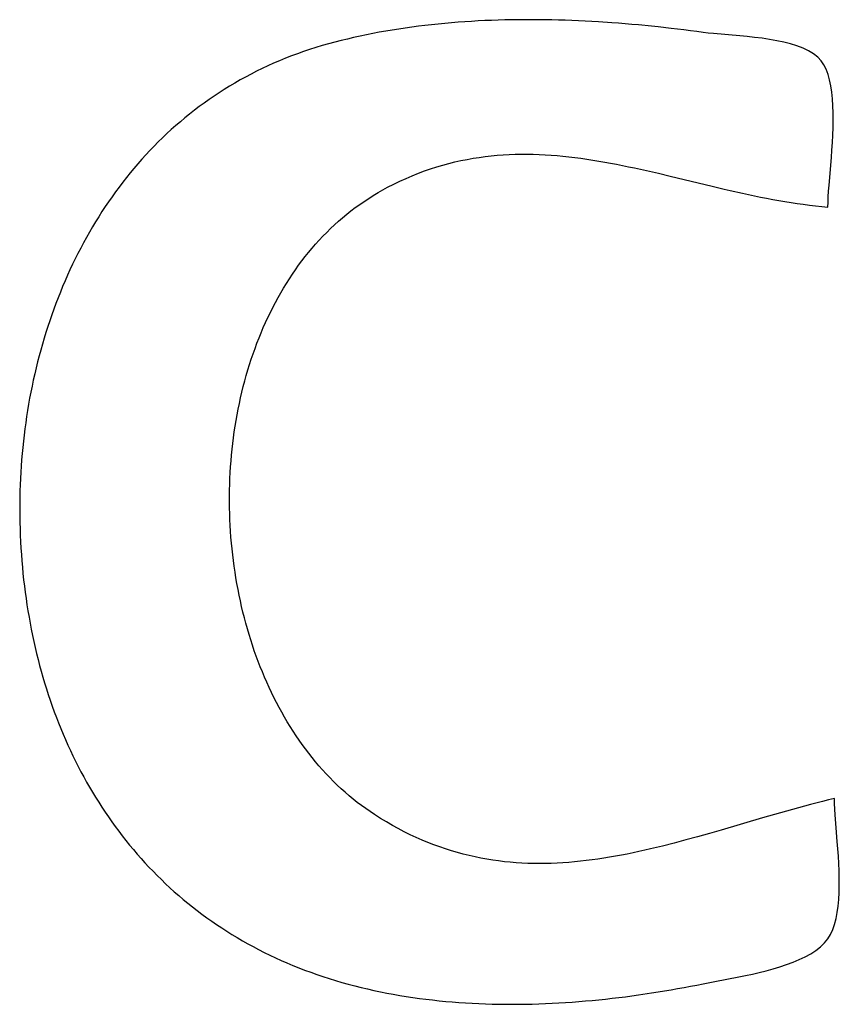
# Model space of a CAD drawing. Header units: inches. Extents: x 0 to 16, y 0 to 10.
# Tile 11 of 44: x 13.4874 to 13.5412, y 1.3073 to 1.3719. Entities that reach past the tile are written whole.
import ezdxf

# ---------------------------------------------------------------- set-up
doc = ezdxf.new("R2010")
doc.units = ezdxf.units.IN
doc.header["$LTSCALE"] = 0.935
doc.header["$MEASUREMENT"] = 0
doc.layers.get('0').update_dxf_attribs({"linetype": 'CONTINUOUS'})

msp = doc.modelspace()

# ---------------------------------------------------------------- linework, layer by layer
at = {"color": 2, "linetype": 'Continuous'}
for p, q in [((13.519675, 1.371914), (13.519235, 1.371905)), ((13.520116, 1.37192), (13.519675, 1.371914)), ((13.520556, 1.371923), (13.520116, 1.37192)), ((13.520996, 1.371923), (13.520556, 1.371923)), ((13.521437, 1.371921), (13.520996, 1.371923)), ((13.521877, 1.371915), (13.521437, 1.371921)), ((13.522317, 1.371907), (13.521877, 1.371915)), ((13.512274, 1.371311), (13.511847, 1.371243)), ((13.512702, 1.371375), (13.512274, 1.371311)), ((13.513131, 1.371435), (13.512702, 1.371375)), ((13.513561, 1.371491), (13.513131, 1.371435)), ((13.513993, 1.371544), (13.513561, 1.371491)), ((13.514426, 1.371593), (13.513993, 1.371544)), ((13.514859, 1.371639), (13.514426, 1.371593)), ((13.515294, 1.371681), (13.514859, 1.371639)), ((13.515729, 1.371719), (13.515294, 1.371681)), ((13.516166, 1.371754), (13.515729, 1.371719)), ((13.516602, 1.371785), (13.516166, 1.371754)), ((13.51704, 1.371813), (13.516602, 1.371785)), ((13.517478, 1.371838), (13.51704, 1.371813)), ((13.517917, 1.37186), (13.517478, 1.371838)), ((13.518356, 1.371878), (13.517917, 1.37186)), ((13.518796, 1.371893), (13.518356, 1.371878)), ((13.519235, 1.371905), (13.518796, 1.371893)), ((13.522757, 1.371896), (13.522317, 1.371907)), ((13.523196, 1.371883), (13.522757, 1.371896)), ((13.523636, 1.371867), (13.523196, 1.371883)), ((13.524074, 1.371848), (13.523636, 1.371867)), ((13.524513, 1.371827), (13.524074, 1.371848)), ((13.525387, 1.371778), (13.524513, 1.371827)), ((13.526259, 1.371719), (13.525387, 1.371778)), ((13.526694, 1.371686), (13.526259, 1.371719)), ((13.527128, 1.371651), (13.526694, 1.371686)), ((13.52756, 1.371614), (13.527128, 1.371651)), ((13.527992, 1.371575), (13.52756, 1.371614)), ((13.528852, 1.371492), (13.527992, 1.371575)), ((13.529281, 1.371447), (13.528852, 1.371492)), ((13.530133, 1.371352), (13.529281, 1.371447)), ((13.53098, 1.371249), (13.530133, 1.371352)), ((13.508903, 1.370653), (13.508489, 1.370552)), ((13.509318, 1.37075), (13.508903, 1.370653)), ((13.509736, 1.370842), (13.509318, 1.37075)), ((13.510155, 1.370931), (13.509736, 1.370842)), ((13.510575, 1.371015), (13.510155, 1.370931)), ((13.510998, 1.371095), (13.510575, 1.371015)), ((13.511422, 1.371171), (13.510998, 1.371095)), ((13.511847, 1.371243), (13.511422, 1.371171)), ((13.531401, 1.371196), (13.53098, 1.371249)), ((13.53182, 1.371141), (13.531401, 1.371196)), ((13.532238, 1.371084), (13.53182, 1.371141)), ((13.532562, 1.371045), (13.532238, 1.371084)), ((13.532925, 1.371008), (13.532562, 1.371045)), ((13.534655, 1.370862), (13.532925, 1.371008)), ((13.535132, 1.370816), (13.534655, 1.370862)), ((13.535617, 1.370764), (13.535132, 1.370816)), ((13.536104, 1.370702), (13.535617, 1.370764)), ((13.536588, 1.370631), (13.536104, 1.370702)), ((13.537064, 1.370546), (13.536588, 1.370631)), ((13.506837, 1.370095), (13.506429, 1.369965)), ((13.50725, 1.370219), (13.506837, 1.370095)), ((13.507668, 1.370337), (13.50725, 1.370219)), ((13.508077, 1.370447), (13.507668, 1.370337)), ((13.508489, 1.370552), (13.508077, 1.370447)), ((13.537528, 1.370448), (13.537064, 1.370546)), ((13.537974, 1.370335), (13.537528, 1.370448)), ((13.538396, 1.370203), (13.537974, 1.370335)), ((13.538791, 1.370053), (13.538396, 1.370203)), ((13.539152, 1.369882), (13.538791, 1.370053)), ((13.504839, 1.369388), (13.504453, 1.369229)), ((13.50523, 1.369541), (13.504839, 1.369388)), ((13.505625, 1.369688), (13.50523, 1.369541)), ((13.506025, 1.369829), (13.505625, 1.369688)), ((13.506429, 1.369965), (13.506025, 1.369829)), ((13.539475, 1.369688), (13.539152, 1.369882)), ((13.539754, 1.369469), (13.539475, 1.369688)), ((13.539985, 1.369225), (13.539754, 1.369469)), ((13.50332, 1.36872), (13.502952, 1.36854)), ((13.503693, 1.368895), (13.50332, 1.36872)), ((13.504071, 1.369065), (13.503693, 1.368895)), ((13.504453, 1.369229), (13.504071, 1.369065)), ((13.540161, 1.368965), (13.539985, 1.369225)), ((13.540311, 1.368668), (13.540161, 1.368965)), ((13.502228, 1.368163), (13.501872, 1.367967)), ((13.502587, 1.368354), (13.502228, 1.368163)), ((13.502952, 1.36854), (13.502587, 1.368354)), ((13.540436, 1.368336), (13.540311, 1.368668)), ((13.540539, 1.367973), (13.540436, 1.368336)), ((13.501174, 1.367559), (13.500832, 1.367348)), ((13.501521, 1.367766), (13.501174, 1.367559)), ((13.501872, 1.367967), (13.501521, 1.367766)), ((13.54062, 1.367582), (13.540539, 1.367973)), ((13.540682, 1.367166), (13.54062, 1.367582)), ((13.500161, 1.366911), (13.499832, 1.366685)), ((13.500494, 1.367132), (13.500161, 1.366911)), ((13.500832, 1.367348), (13.500494, 1.367132)), ((13.540726, 1.36673), (13.540682, 1.367166)), ((13.499187, 1.366219), (13.498871, 1.365979)), ((13.499507, 1.366454), (13.499187, 1.366219)), ((13.499832, 1.366685), (13.499507, 1.366454)), ((13.540755, 1.366276), (13.540726, 1.36673)), ((13.540769, 1.365807), (13.540755, 1.366276)), ((13.498252, 1.365486), (13.49795, 1.365232)), ((13.49856, 1.365735), (13.498252, 1.365486)), ((13.498871, 1.365979), (13.49856, 1.365735)), ((13.54077, 1.365328), (13.540769, 1.365807)), ((13.497651, 1.364975), (13.497357, 1.364712)), ((13.49795, 1.365232), (13.497651, 1.364975)), ((13.540742, 1.364349), (13.540761, 1.364841)), ((13.540761, 1.364841), (13.54077, 1.365328)), ((13.496782, 1.364176), (13.496501, 1.363901)), ((13.497068, 1.364446), (13.496782, 1.364176)), ((13.497357, 1.364712), (13.497068, 1.364446)), ((13.540716, 1.363857), (13.540742, 1.364349)), ((13.496225, 1.363622), (13.495952, 1.36334)), ((13.496501, 1.363901), (13.496225, 1.363622)), ((13.540685, 1.363367), (13.540716, 1.363857)), ((13.495684, 1.363053), (13.495421, 1.362763)), ((13.495952, 1.36334), (13.495684, 1.363053)), ((13.51715, 1.362829), (13.517546, 1.362891)), ((13.517546, 1.362891), (13.517941, 1.362945)), ((13.517941, 1.362945), (13.518336, 1.36299)), ((13.518336, 1.36299), (13.51873, 1.363026)), ((13.51873, 1.363026), (13.519124, 1.363056)), ((13.519124, 1.363056), (13.519518, 1.363077)), ((13.519518, 1.363077), (13.519911, 1.363091)), ((13.519911, 1.363091), (13.520304, 1.363098)), ((13.520304, 1.363098), (13.520697, 1.363098)), ((13.520697, 1.363098), (13.521089, 1.363092)), ((13.521089, 1.363092), (13.521481, 1.363079)), ((13.521481, 1.363079), (13.521873, 1.36306)), ((13.521873, 1.36306), (13.522265, 1.363035)), ((13.522265, 1.363035), (13.522656, 1.363004)), ((13.522656, 1.363004), (13.523048, 1.362968)), ((13.523048, 1.362968), (13.523439, 1.362926)), ((13.523439, 1.362926), (13.52383, 1.36288)), ((13.52383, 1.36288), (13.52422, 1.362829)), ((13.540501, 1.361074), (13.540649, 1.362883)), ((13.540649, 1.362883), (13.540685, 1.363367)), ((13.495161, 1.362468), (13.494906, 1.36217)), ((13.495421, 1.362763), (13.495161, 1.362468)), ((13.514364, 1.362136), (13.514764, 1.362264)), ((13.514764, 1.362264), (13.515163, 1.362383)), ((13.515163, 1.362383), (13.515561, 1.362491)), ((13.515561, 1.362491), (13.515959, 1.36259)), ((13.515959, 1.36259), (13.516357, 1.362679)), ((13.516357, 1.362679), (13.516753, 1.362759)), ((13.516753, 1.362759), (13.51715, 1.362829)), ((13.52422, 1.362829), (13.524611, 1.362773)), ((13.524611, 1.362773), (13.525002, 1.362713)), ((13.525002, 1.362713), (13.525393, 1.36265)), ((13.525393, 1.36265), (13.525783, 1.362582)), ((13.525783, 1.362582), (13.526174, 1.362511)), ((13.526174, 1.362511), (13.526565, 1.362436)), ((13.526565, 1.362436), (13.526955, 1.362359)), ((13.526955, 1.362359), (13.527346, 1.362279)), ((13.527346, 1.362279), (13.527737, 1.362196)), ((13.494656, 1.361869), (13.49441, 1.361563)), ((13.494906, 1.36217), (13.494656, 1.361869)), ((13.512759, 1.361514), (13.513161, 1.361686)), ((13.513161, 1.361686), (13.513563, 1.361847)), ((13.513563, 1.361847), (13.513964, 1.361997)), ((13.513964, 1.361997), (13.514364, 1.362136)), ((13.527737, 1.362196), (13.528128, 1.362111)), ((13.528128, 1.362111), (13.528519, 1.362024)), ((13.528519, 1.362024), (13.52891, 1.361935)), ((13.52891, 1.361935), (13.529302, 1.361844)), ((13.529302, 1.361844), (13.530086, 1.361659)), ((13.530086, 1.361659), (13.532837, 1.360995)), ((13.49393, 1.360942), (13.493697, 1.360626)), ((13.494168, 1.361254), (13.49393, 1.360942)), ((13.49441, 1.361563), (13.494168, 1.361254)), ((13.511547, 1.360928), (13.511952, 1.361135)), ((13.511952, 1.361135), (13.512356, 1.361331)), ((13.512356, 1.361331), (13.512759, 1.361514)), ((13.532837, 1.360995), (13.533627, 1.360809)), ((13.540472, 1.36067), (13.540501, 1.361074)), ((13.493468, 1.360307), (13.493243, 1.359984)), ((13.493697, 1.360626), (13.493468, 1.360307)), ((13.510304, 1.360202), (13.510608, 1.360393)), ((13.510608, 1.360393), (13.510916, 1.360578)), ((13.510916, 1.360578), (13.511229, 1.360756)), ((13.511229, 1.360756), (13.511547, 1.360928)), ((13.533627, 1.360809), (13.534022, 1.360718)), ((13.534022, 1.360718), (13.534814, 1.360541)), ((13.534814, 1.360541), (13.535211, 1.360455)), ((13.535211, 1.360455), (13.535609, 1.360371)), ((13.535609, 1.360371), (13.536006, 1.36029)), ((13.536006, 1.36029), (13.536405, 1.360211)), ((13.540433, 1.359944), (13.540448, 1.360293)), ((13.540448, 1.360293), (13.540472, 1.36067)), ((13.493022, 1.359659), (13.492806, 1.35933)), ((13.493243, 1.359984), (13.493022, 1.359659)), ((13.509426, 1.359593), (13.509714, 1.359802)), ((13.509714, 1.359802), (13.510007, 1.360005)), ((13.510007, 1.360005), (13.510304, 1.360202)), ((13.536405, 1.360211), (13.536804, 1.360136)), ((13.536804, 1.360136), (13.537204, 1.360064)), ((13.537204, 1.360064), (13.537604, 1.359995)), ((13.537604, 1.359995), (13.538006, 1.359929)), ((13.538006, 1.359929), (13.538407, 1.359868)), ((13.538407, 1.359868), (13.53881, 1.359811)), ((13.53881, 1.359811), (13.539213, 1.359758)), ((13.539213, 1.359758), (13.539617, 1.35971)), ((13.539617, 1.35971), (13.540022, 1.359667)), ((13.540022, 1.359667), (13.540428, 1.359629)), ((13.540428, 1.359629), (13.540433, 1.359944)), ((13.492595, 1.358997), (13.492387, 1.358662)), ((13.492806, 1.35933), (13.492595, 1.358997)), ((13.508592, 1.358931), (13.508865, 1.359157)), ((13.508865, 1.359157), (13.509143, 1.359378)), ((13.509143, 1.359378), (13.509426, 1.359593)), ((13.492387, 1.358662), (13.492184, 1.358324)), ((13.507804, 1.358219), (13.508062, 1.358462)), ((13.508062, 1.358462), (13.508325, 1.358699)), ((13.508325, 1.358699), (13.508592, 1.358931)), ((13.491985, 1.357983), (13.49179, 1.357639)), ((13.492184, 1.358324), (13.491985, 1.357983)), ((13.507061, 1.35746), (13.507304, 1.357719)), ((13.507304, 1.357719), (13.507552, 1.357972)), ((13.507552, 1.357972), (13.507804, 1.358219)), ((13.4916, 1.357292), (13.491414, 1.356943)), ((13.49179, 1.357639), (13.4916, 1.357292)), ((13.506591, 1.35693), (13.506824, 1.357198)), ((13.506824, 1.357198), (13.507061, 1.35746)), ((13.491232, 1.35659), (13.491054, 1.356236)), ((13.491414, 1.356943), (13.491232, 1.35659)), ((13.506141, 1.35638), (13.506363, 1.356657)), ((13.506363, 1.356657), (13.506591, 1.35693)), ((13.490881, 1.355878), (13.490712, 1.355518)), ((13.491054, 1.356236), (13.490881, 1.355878)), ((13.505502, 1.355521), (13.50571, 1.355812)), ((13.50571, 1.355812), (13.505923, 1.356098)), ((13.505923, 1.356098), (13.506141, 1.35638)), ((13.490547, 1.355156), (13.490387, 1.354791)), ((13.490712, 1.355518), (13.490547, 1.355156)), ((13.505101, 1.354927), (13.505299, 1.355226)), ((13.505299, 1.355226), (13.505502, 1.355521)), ((13.490387, 1.354791), (13.490231, 1.354424)), ((13.50472, 1.354317), (13.504908, 1.354624)), ((13.504908, 1.354624), (13.505101, 1.354927)), ((13.490079, 1.354055), (13.489931, 1.353683)), ((13.490231, 1.354424), (13.490079, 1.354055)), ((13.504359, 1.353691), (13.504537, 1.354006)), ((13.504537, 1.354006), (13.50472, 1.354317)), ((13.489788, 1.353309), (13.489648, 1.352934)), ((13.489931, 1.353683), (13.489788, 1.353309)), ((13.504018, 1.353051), (13.504186, 1.353373)), ((13.504186, 1.353373), (13.504359, 1.353691)), ((13.489513, 1.352556), (13.489383, 1.352176)), ((13.489648, 1.352934), (13.489513, 1.352556)), ((13.503695, 1.352396), (13.503854, 1.352725)), ((13.503854, 1.352725), (13.504018, 1.353051)), ((13.489383, 1.352176), (13.489256, 1.351795)), ((13.503393, 1.351729), (13.503542, 1.352064)), ((13.503542, 1.352064), (13.503695, 1.352396)), ((13.489134, 1.351411), (13.489016, 1.351026)), ((13.489256, 1.351795), (13.489134, 1.351411)), ((13.50311, 1.351049), (13.503249, 1.35139)), ((13.503249, 1.35139), (13.503393, 1.351729)), ((13.488902, 1.350639), (13.488792, 1.350251)), ((13.489016, 1.351026), (13.488902, 1.350639)), ((13.502847, 1.350357), (13.502976, 1.350705)), ((13.502976, 1.350705), (13.50311, 1.351049)), ((13.488792, 1.350251), (13.488687, 1.349861)), ((13.502603, 1.349655), (13.502722, 1.350008)), ((13.502722, 1.350008), (13.502847, 1.350357)), ((13.488586, 1.349469), (13.488489, 1.349076)), ((13.488687, 1.349861), (13.488586, 1.349469)), ((13.502488, 1.3493), (13.502603, 1.349655)), ((13.488396, 1.348681), (13.488307, 1.348286)), ((13.488489, 1.349076), (13.488396, 1.348681)), ((13.502273, 1.348583), (13.502378, 1.348943)), ((13.502378, 1.348943), (13.502488, 1.3493)), ((13.488307, 1.348286), (13.488223, 1.347889)), ((13.502078, 1.347858), (13.502173, 1.348221)), ((13.502173, 1.348221), (13.502273, 1.348583)), ((13.488143, 1.347491), (13.488067, 1.347091)), ((13.488223, 1.347889), (13.488143, 1.347491)), ((13.501901, 1.347124), (13.501987, 1.347492)), ((13.501987, 1.347492), (13.502078, 1.347858)), ((13.488067, 1.347091), (13.487995, 1.346691)), ((13.501744, 1.346383), (13.50182, 1.346754)), ((13.50182, 1.346754), (13.501901, 1.347124)), ((13.487928, 1.346289), (13.487864, 1.345887)), ((13.487995, 1.346691), (13.487928, 1.346289)), ((13.501673, 1.346009), (13.501744, 1.346383)), ((13.487805, 1.345484), (13.48775, 1.345079)), ((13.487864, 1.345887), (13.487805, 1.345484)), ((13.501544, 1.345259), (13.501606, 1.345635)), ((13.501606, 1.345635), (13.501673, 1.346009)), ((13.48775, 1.345079), (13.487699, 1.344675)), ((13.501435, 1.344503), (13.501487, 1.344882)), ((13.501487, 1.344882), (13.501544, 1.345259)), ((13.487652, 1.344269), (13.48761, 1.343863)), ((13.487699, 1.344675), (13.487652, 1.344269)), ((13.501388, 1.344123), (13.501435, 1.344503)), ((13.48761, 1.343863), (13.487571, 1.343456)), ((13.501307, 1.343361), (13.501345, 1.343743)), ((13.501345, 1.343743), (13.501388, 1.344123)), ((13.487537, 1.343049), (13.487507, 1.342641)), ((13.487571, 1.343456), (13.487537, 1.343049)), ((13.501245, 1.342595), (13.501274, 1.342979)), ((13.501274, 1.342979), (13.501307, 1.343361)), ((13.487481, 1.342233), (13.48746, 1.341824)), ((13.487507, 1.342641), (13.487481, 1.342233)), ((13.501203, 1.341827), (13.501222, 1.342212)), ((13.501222, 1.342212), (13.501245, 1.342595)), ((13.48746, 1.341824), (13.487442, 1.341415)), ((13.501188, 1.341442), (13.501203, 1.341827)), ((13.487428, 1.341006), (13.487419, 1.340597)), ((13.487442, 1.341415), (13.487428, 1.341006)), ((13.501174, 1.340672), (13.501179, 1.341057)), ((13.501179, 1.341057), (13.501188, 1.341442)), ((13.487419, 1.340597), (13.487414, 1.340188)), ((13.501174, 1.340286), (13.501174, 1.340672)), ((13.501178, 1.339901), (13.501174, 1.340286)), ((13.487414, 1.340188), (13.487413, 1.339779)), ((13.487413, 1.339779), (13.487416, 1.339369)), ((13.501187, 1.339515), (13.501178, 1.339901)), ((13.487416, 1.339369), (13.487423, 1.338945)), ((13.501201, 1.339129), (13.501187, 1.339515)), ((13.50122, 1.338744), (13.501201, 1.339129)), ((13.487423, 1.338945), (13.487435, 1.338522)), ((13.487435, 1.338522), (13.48745, 1.338101)), ((13.501243, 1.338359), (13.50122, 1.338744)), ((13.501271, 1.337975), (13.501243, 1.338359)), ((13.48745, 1.338101), (13.48747, 1.33768)), ((13.501304, 1.337591), (13.501271, 1.337975)), ((13.48747, 1.33768), (13.487494, 1.33726)), ((13.487494, 1.33726), (13.487521, 1.336842)), ((13.501341, 1.337208), (13.501304, 1.337591)), ((13.501383, 1.336825), (13.501341, 1.337208)), ((13.487521, 1.336842), (13.487553, 1.336425)), ((13.487553, 1.336425), (13.487589, 1.336009)), ((13.50143, 1.336444), (13.501383, 1.336825)), ((13.501481, 1.336063), (13.50143, 1.336444)), ((13.487589, 1.336009), (13.487629, 1.335595)), ((13.501537, 1.335683), (13.501481, 1.336063)), ((13.487629, 1.335595), (13.487673, 1.335182)), ((13.487673, 1.335182), (13.487722, 1.33477)), ((13.501597, 1.335304), (13.501537, 1.335683)), ((13.501662, 1.334927), (13.501597, 1.335304)), ((13.487722, 1.33477), (13.487774, 1.33436)), ((13.501732, 1.334551), (13.501662, 1.334927)), ((13.501807, 1.334176), (13.501732, 1.334551)), ((13.487774, 1.33436), (13.48783, 1.333951)), ((13.48783, 1.333951), (13.487891, 1.333544)), ((13.501886, 1.333803), (13.501807, 1.334176)), ((13.487891, 1.333544), (13.487955, 1.333138)), ((13.501969, 1.333431), (13.501886, 1.333803)), ((13.502057, 1.333062), (13.501969, 1.333431)), ((13.487955, 1.333138), (13.488024, 1.332735)), ((13.488024, 1.332735), (13.488097, 1.332332)), ((13.50215, 1.332694), (13.502057, 1.333062)), ((13.502247, 1.332327), (13.50215, 1.332694)), ((13.488097, 1.332332), (13.488173, 1.331932)), ((13.488173, 1.331932), (13.488254, 1.331533)), ((13.502349, 1.331963), (13.502247, 1.332327)), ((13.502456, 1.331601), (13.502349, 1.331963)), ((13.488254, 1.331533), (13.488339, 1.331136)), ((13.502567, 1.331241), (13.502456, 1.331601)), ((13.502682, 1.330884), (13.502567, 1.331241)), ((13.488339, 1.331136), (13.488428, 1.330741)), ((13.488428, 1.330741), (13.488522, 1.330348)), ((13.502803, 1.330529), (13.502682, 1.330884)), ((13.488522, 1.330348), (13.488619, 1.329956)), ((13.488619, 1.329956), (13.48872, 1.329567)), ((13.502927, 1.330176), (13.502803, 1.330529)), ((13.503057, 1.329826), (13.502927, 1.330176)), ((13.48872, 1.329567), (13.488826, 1.329179)), ((13.50319, 1.329479), (13.503057, 1.329826)), ((13.503329, 1.329134), (13.50319, 1.329479)), ((13.488826, 1.329179), (13.488936, 1.328794)), ((13.488936, 1.328794), (13.489049, 1.32841)), ((13.503471, 1.328793), (13.503329, 1.329134)), ((13.503619, 1.328454), (13.503471, 1.328793)), ((13.489049, 1.32841), (13.489167, 1.328029)), ((13.489167, 1.328029), (13.489289, 1.32765)), ((13.503771, 1.328118), (13.503619, 1.328454)), ((13.503927, 1.327786), (13.503771, 1.328118)), ((13.489289, 1.32765), (13.489415, 1.327273)), ((13.504088, 1.327457), (13.503927, 1.327786)), ((13.504253, 1.327131), (13.504088, 1.327457)), ((13.489415, 1.327273), (13.489546, 1.326899)), ((13.489546, 1.326899), (13.48968, 1.326526)), ((13.504423, 1.326809), (13.504253, 1.327131)), ((13.504598, 1.32649), (13.504423, 1.326809)), ((13.48968, 1.326526), (13.489818, 1.326156)), ((13.489818, 1.326156), (13.489961, 1.325789)), ((13.504776, 1.326175), (13.504598, 1.32649)), ((13.50496, 1.325863), (13.504776, 1.326175)), ((13.489961, 1.325789), (13.490108, 1.325423)), ((13.490108, 1.325423), (13.490258, 1.32506)), ((13.505147, 1.325556), (13.50496, 1.325863)), ((13.50534, 1.325253), (13.505147, 1.325556)), ((13.490258, 1.32506), (13.490413, 1.3247)), ((13.505536, 1.324953), (13.50534, 1.325253)), ((13.505737, 1.324658), (13.505536, 1.324953)), ((13.490413, 1.3247), (13.490572, 1.324342)), ((13.490572, 1.324342), (13.490735, 1.323987)), ((13.505943, 1.324367), (13.505737, 1.324658)), ((13.506153, 1.32408), (13.505943, 1.324367)), ((13.490735, 1.323987), (13.490903, 1.323634)), ((13.490903, 1.323634), (13.491074, 1.323284)), ((13.506367, 1.323798), (13.506153, 1.32408)), ((13.506586, 1.32352), (13.506367, 1.323798)), ((13.50681, 1.323247), (13.506586, 1.32352)), ((13.491074, 1.323284), (13.49125, 1.322937)), ((13.49125, 1.322937), (13.491429, 1.322592)), ((13.507037, 1.322979), (13.50681, 1.323247)), ((13.507269, 1.322716), (13.507037, 1.322979)), ((13.491429, 1.322592), (13.491613, 1.32225)), ((13.491613, 1.32225), (13.491801, 1.321911)), ((13.507506, 1.322457), (13.507269, 1.322716)), ((13.507747, 1.322204), (13.507506, 1.322457)), ((13.507992, 1.321956), (13.507747, 1.322204)), ((13.491801, 1.321911), (13.491993, 1.321575)), ((13.491993, 1.321575), (13.492189, 1.321242)), ((13.508242, 1.321713), (13.507992, 1.321956)), ((13.508496, 1.321475), (13.508242, 1.321713)), ((13.492189, 1.321242), (13.49239, 1.320911)), ((13.49239, 1.320911), (13.492594, 1.320584)), ((13.508754, 1.321243), (13.508496, 1.321475)), ((13.509017, 1.321016), (13.508754, 1.321243)), ((13.509284, 1.320795), (13.509017, 1.321016)), ((13.492594, 1.320584), (13.492803, 1.320259)), ((13.492803, 1.320259), (13.493016, 1.319938)), ((13.509556, 1.320579), (13.509284, 1.320795)), ((13.509831, 1.32037), (13.509556, 1.320579)), ((13.510112, 1.320166), (13.509831, 1.32037)), ((13.539278, 1.320438), (13.538491, 1.320227)), ((13.540067, 1.320641), (13.539278, 1.320438)), ((13.540463, 1.320739), (13.540067, 1.320641)), ((13.540859, 1.320834), (13.540463, 1.320739)), ((13.540864, 1.320502), (13.540859, 1.320834)), ((13.54088, 1.32014), (13.540864, 1.320502)), ((13.493016, 1.319938), (13.493233, 1.319619)), ((13.493233, 1.319619), (13.493454, 1.319304)), ((13.510396, 1.319969), (13.510112, 1.320166)), ((13.510685, 1.319777), (13.510396, 1.319969)), ((13.511076, 1.319529), (13.510685, 1.319777)), ((13.536924, 1.319788), (13.536143, 1.319562)), ((13.537707, 1.32001), (13.536924, 1.319788)), ((13.538491, 1.320227), (13.537707, 1.32001)), ((13.540903, 1.319752), (13.54088, 1.32014)), ((13.540966, 1.318911), (13.540903, 1.319752)), ((13.493454, 1.319304), (13.493679, 1.318992)), ((13.493679, 1.318992), (13.493908, 1.318683)), ((13.511467, 1.319293), (13.511076, 1.319529)), ((13.511857, 1.319068), (13.511467, 1.319293)), ((13.512247, 1.318854), (13.511857, 1.319068)), ((13.536143, 1.319562), (13.533422, 1.318766)), ((13.493908, 1.318683), (13.494142, 1.318378)), ((13.494142, 1.318378), (13.494379, 1.318076)), ((13.512637, 1.318651), (13.512247, 1.318854)), ((13.513026, 1.318459), (13.512637, 1.318651)), ((13.513414, 1.318277), (13.513026, 1.318459)), ((13.531876, 1.318324), (13.531104, 1.318111)), ((13.532262, 1.318433), (13.531876, 1.318324)), ((13.532648, 1.318543), (13.532262, 1.318433)), ((13.533422, 1.318766), (13.532648, 1.318543)), ((13.54104, 1.318003), (13.540966, 1.318911)), ((13.494379, 1.318076), (13.494621, 1.317777)), ((13.494621, 1.317777), (13.494867, 1.317481)), ((13.513803, 1.318106), (13.513414, 1.318277)), ((13.514191, 1.317944), (13.513803, 1.318106)), ((13.514578, 1.317793), (13.514191, 1.317944)), ((13.514965, 1.317652), (13.514578, 1.317793)), ((13.529564, 1.31771), (13.529179, 1.317616)), ((13.530333, 1.317906), (13.529564, 1.31771)), ((13.531104, 1.318111), (13.530333, 1.317906)), ((13.541075, 1.317532), (13.54104, 1.318003)), ((13.494867, 1.317481), (13.495117, 1.317189)), ((13.495117, 1.317189), (13.495372, 1.3169)), ((13.515352, 1.31752), (13.514965, 1.317652)), ((13.515739, 1.317397), (13.515352, 1.31752)), ((13.516125, 1.317284), (13.515739, 1.317397)), ((13.516511, 1.31718), (13.516125, 1.317284)), ((13.516897, 1.317084), (13.516511, 1.31718)), ((13.517282, 1.316998), (13.516897, 1.317084)), ((13.526492, 1.317045), (13.526108, 1.316979)), ((13.526875, 1.317116), (13.526492, 1.317045)), ((13.527259, 1.317191), (13.526875, 1.317116)), ((13.527643, 1.317269), (13.527259, 1.317191)), ((13.528027, 1.317351), (13.527643, 1.317269)), ((13.528411, 1.317436), (13.528027, 1.317351)), ((13.528795, 1.317525), (13.528411, 1.317436)), ((13.529179, 1.317616), (13.528795, 1.317525)), ((13.541108, 1.317053), (13.541075, 1.317532)), ((13.541136, 1.316571), (13.541108, 1.317053)), ((13.495372, 1.3169), (13.49563, 1.316615)), ((13.49563, 1.316615), (13.495893, 1.316333)), ((13.517668, 1.31692), (13.517282, 1.316998)), ((13.518053, 1.31685), (13.517668, 1.31692)), ((13.518437, 1.316788), (13.518053, 1.31685)), ((13.518822, 1.316734), (13.518437, 1.316788)), ((13.519206, 1.316688), (13.518822, 1.316734)), ((13.51959, 1.31665), (13.519206, 1.316688)), ((13.519974, 1.316619), (13.51959, 1.31665)), ((13.520358, 1.316595), (13.519974, 1.316619)), ((13.520742, 1.316578), (13.520358, 1.316595)), ((13.521126, 1.316568), (13.520742, 1.316578)), ((13.521509, 1.316565), (13.521126, 1.316568)), ((13.521893, 1.316568), (13.521509, 1.316565)), ((13.522276, 1.316578), (13.521893, 1.316568)), ((13.522659, 1.316594), (13.522276, 1.316578)), ((13.523043, 1.316615), (13.522659, 1.316594)), ((13.523426, 1.316642), (13.523043, 1.316615)), ((13.523809, 1.316675), (13.523426, 1.316642)), ((13.524192, 1.316713), (13.523809, 1.316675)), ((13.524575, 1.316757), (13.524192, 1.316713)), ((13.524959, 1.316805), (13.524575, 1.316757)), ((13.525342, 1.316859), (13.524959, 1.316805)), ((13.525725, 1.316917), (13.525342, 1.316859)), ((13.526108, 1.316979), (13.525725, 1.316917)), ((13.541157, 1.316088), (13.541136, 1.316571)), ((13.495893, 1.316333), (13.496159, 1.316055)), ((13.496159, 1.316055), (13.49643, 1.315781)), ((13.49643, 1.315781), (13.496705, 1.31551)), ((13.541169, 1.315607), (13.541157, 1.316088)), ((13.496705, 1.31551), (13.496984, 1.315243)), ((13.496984, 1.315243), (13.497268, 1.31498)), ((13.541161, 1.314666), (13.541171, 1.315132)), ((13.541171, 1.315132), (13.541169, 1.315607)), ((13.497268, 1.31498), (13.497555, 1.31472)), ((13.497555, 1.31472), (13.497847, 1.314464)), ((13.497847, 1.314464), (13.498143, 1.314212)), ((13.541137, 1.314212), (13.541161, 1.314666)), ((13.498143, 1.314212), (13.498443, 1.313964)), ((13.498443, 1.313964), (13.498747, 1.31372)), ((13.541096, 1.313772), (13.541137, 1.314212)), ((13.498747, 1.31372), (13.499056, 1.31348)), ((13.499056, 1.31348), (13.499368, 1.313244)), ((13.499368, 1.313244), (13.499685, 1.313012)), ((13.54096, 1.312951), (13.541038, 1.313351)), ((13.541038, 1.313351), (13.541096, 1.313772)), ((13.499685, 1.313012), (13.500006, 1.312784)), ((13.500006, 1.312784), (13.500331, 1.31256)), ((13.500331, 1.31256), (13.500661, 1.312341)), ((13.540738, 1.312229), (13.540861, 1.312576)), ((13.540861, 1.312576), (13.54096, 1.312951)), ((13.500661, 1.312341), (13.500994, 1.312125)), ((13.500994, 1.312125), (13.501332, 1.311914)), ((13.501332, 1.311914), (13.501674, 1.311708)), ((13.540416, 1.311631), (13.540591, 1.311913)), ((13.540591, 1.311913), (13.540738, 1.312229)), ((13.501674, 1.311708), (13.50202, 1.311505)), ((13.50202, 1.311505), (13.50237, 1.311307)), ((13.50237, 1.311307), (13.502724, 1.311114)), ((13.539929, 1.311105), (13.540193, 1.311358)), ((13.540193, 1.311358), (13.540416, 1.311631)), ((13.502724, 1.311114), (13.503083, 1.310925)), ((13.503083, 1.310925), (13.503446, 1.31074)), ((13.503446, 1.31074), (13.503813, 1.31056)), ((13.503813, 1.31056), (13.504184, 1.310384)), ((13.538935, 1.310452), (13.539296, 1.310653)), ((13.539296, 1.310653), (13.539629, 1.310871)), ((13.539629, 1.310871), (13.539929, 1.311105)), ((13.504184, 1.310384), (13.504559, 1.310214)), ((13.504559, 1.310214), (13.504939, 1.310047)), ((13.504939, 1.310047), (13.505323, 1.309886)), ((13.537278, 1.309791), (13.537717, 1.309936)), ((13.537717, 1.309936), (13.538141, 1.310094)), ((13.538141, 1.310094), (13.538549, 1.310266)), ((13.538549, 1.310266), (13.538935, 1.310452)), ((13.505323, 1.309886), (13.505711, 1.309729)), ((13.505711, 1.309729), (13.506103, 1.309577)), ((13.506103, 1.309577), (13.506499, 1.30943)), ((13.506499, 1.30943), (13.5069, 1.309288)), ((13.5069, 1.309288), (13.507305, 1.309151)), ((13.53502, 1.309223), (13.535468, 1.309319)), ((13.535468, 1.309319), (13.535922, 1.309422)), ((13.535922, 1.309422), (13.536377, 1.309535)), ((13.536377, 1.309535), (13.536831, 1.309658)), ((13.536831, 1.309658), (13.537278, 1.309791)), ((13.507305, 1.309151), (13.507714, 1.309019)), ((13.507714, 1.309019), (13.508127, 1.308891)), ((13.508127, 1.308891), (13.508544, 1.308769)), ((13.508544, 1.308769), (13.508966, 1.308652)), ((13.508966, 1.308652), (13.509392, 1.30854)), ((13.531832, 1.308597), (13.532251, 1.30868)), ((13.532251, 1.30868), (13.533002, 1.308833)), ((13.533002, 1.308833), (13.534582, 1.309134)), ((13.534582, 1.309134), (13.53502, 1.309223)), ((13.509392, 1.30854), (13.509809, 1.308436)), ((13.509809, 1.308436), (13.510229, 1.308337)), ((13.510229, 1.308337), (13.510649, 1.308243)), ((13.510649, 1.308243), (13.511071, 1.308154)), ((13.511071, 1.308154), (13.511495, 1.30807)), ((13.511495, 1.30807), (13.511919, 1.307991)), ((13.511919, 1.307991), (13.512345, 1.307916)), ((13.528001, 1.307948), (13.528861, 1.308075)), ((13.528861, 1.308075), (13.529289, 1.308143)), ((13.529289, 1.308143), (13.529716, 1.308213)), ((13.529716, 1.308213), (13.530142, 1.308285)), ((13.530142, 1.308285), (13.530566, 1.30836)), ((13.530566, 1.30836), (13.530989, 1.308437)), ((13.530989, 1.308437), (13.531411, 1.308516)), ((13.531411, 1.308516), (13.531832, 1.308597)), ((13.512345, 1.307916), (13.512772, 1.307847)), ((13.512772, 1.307847), (13.5132, 1.307782)), ((13.5132, 1.307782), (13.51363, 1.307722)), ((13.51363, 1.307722), (13.51406, 1.307666)), ((13.51406, 1.307666), (13.514491, 1.307615)), ((13.514491, 1.307615), (13.514923, 1.307568)), ((13.514923, 1.307568), (13.515356, 1.307526)), ((13.515356, 1.307526), (13.515789, 1.307488)), ((13.515789, 1.307488), (13.516224, 1.307454)), ((13.516224, 1.307454), (13.516659, 1.307425)), ((13.516659, 1.307425), (13.517094, 1.307399)), ((13.517094, 1.307399), (13.51753, 1.307378)), ((13.51753, 1.307378), (13.517967, 1.307361)), ((13.517967, 1.307361), (13.518404, 1.307348)), ((13.518404, 1.307348), (13.518841, 1.307339)), ((13.518841, 1.307339), (13.519279, 1.307333)), ((13.519279, 1.307333), (13.519716, 1.307332)), ((13.519716, 1.307332), (13.520154, 1.307334)), ((13.520154, 1.307334), (13.520592, 1.30734)), ((13.520592, 1.30734), (13.521031, 1.307349)), ((13.521031, 1.307349), (13.521469, 1.307362)), ((13.521469, 1.307362), (13.521907, 1.307379)), ((13.521907, 1.307379), (13.522345, 1.307399)), ((13.522345, 1.307399), (13.522783, 1.307423)), ((13.522783, 1.307423), (13.52322, 1.307449)), ((13.52322, 1.307449), (13.523657, 1.30748)), ((13.523657, 1.30748), (13.524094, 1.307513)), ((13.524094, 1.307513), (13.524531, 1.307549)), ((13.524531, 1.307549), (13.524967, 1.307589)), ((13.524967, 1.307589), (13.525402, 1.307632)), ((13.525402, 1.307632), (13.525837, 1.307677)), ((13.525837, 1.307677), (13.526272, 1.307726)), ((13.526272, 1.307726), (13.526705, 1.307777)), ((13.526705, 1.307777), (13.527138, 1.307831)), ((13.527138, 1.307831), (13.52757, 1.307888)), ((13.52757, 1.307888), (13.528001, 1.307948))]:
    msp.add_line(p, q, dxfattribs=at)

doc.saveas('drawing.dxf')
